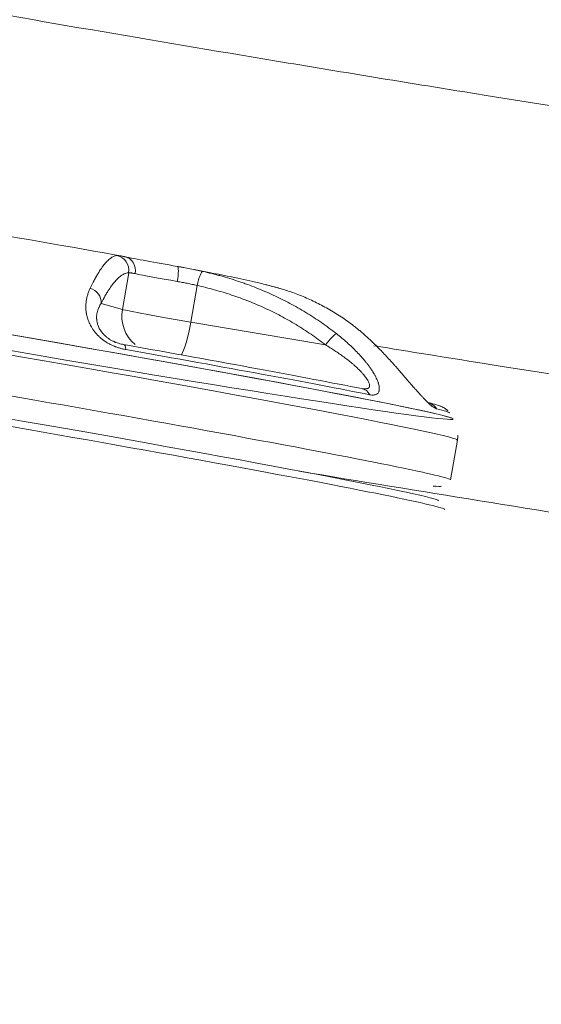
# Model space of a CAD drawing. Header units: millimetres. Extents: x -10 to 594, y 0 to 420.
# Tile 228 of 256: x 170.5 to 172.23, y 250.27 to 253.53. Entities that reach past the tile are written whole.
import ezdxf

# ---------------------------------------------------------------- set-up
doc = ezdxf.new("R2010")
doc.units = ezdxf.units.MM
doc.layers.add('1', color=7, linetype='Continuous', true_color=0xffffff)

msp = doc.modelspace()

# ---------------------------------------------------------------- linework, layer by layer
at = {"layer": '1', "color": 155, "linetype": 'Continuous', "lineweight": 13}
for p, q in [((170.8592, 252.694), (170.8383, 252.5727)), ((171.0859, 252.6521), (171.065, 252.5308)), ((170.7678, 252.5928), (170.8383, 252.5727)), ((171.065, 252.5308), (171.5114, 252.4551))]:
    msp.add_line(p, q, dxfattribs=at)
at = {"layer": '1', "color": 155, "linetype": 'Continuous', "lineweight": 18}
for p, q in [((171.9261, 252.0076), (171.9489, 252.1394)), ((171.9067, 251.9095), (171.9067, 251.9095))]:
    msp.add_line(p, q, dxfattribs=at)
for centre, major_axis, ratio, start_param, end_param in [((170.4857, 252.7975), (-0.7715, 0.133), 0.017114, 4.230072, 4.99672), ((170.429, 252.4691), (-1.5061, 0.2597), 0.017114, 3.143818, 6.283185), ((171.0627, 252.7121), (0.2464, -0.0425), 0.017114, 3.636579, 4.543016), ((170.395, 252.2716), (-1.5312, 0.264), 0.017114, 3.14156, 6.283185), ((170.378, 252.1731), (1.5287, -0.2636), 0.017114, 0, 3.147909), ((170.3822, 252.1977), (-1.5041, 0.2593), 0.017114, 3.147901, 6.117434), ((170.4347, 252.5019), (-1.4543, 0.2507), 0.017114, 3.748654, 4.430941), ((170.432, 252.4864), (1.4902, -0.2569), 0.017114, 0.607062, 1.289348), ((171.8391, 252.2152), (-0.0119, -0.0486), 0.970682, 2.395577, 2.975677), ((170.3907, 252.247), (1.5065, -0.2597), 0.017114, 6.088963, 6.247908)]:
    msp.add_ellipse(centre, major_axis=major_axis, ratio=ratio, start_param=start_param, end_param=end_param, dxfattribs=at)
at = {"layer": '1', "color": 155, "linetype": 'Continuous', "lineweight": 13}
for centre, major_axis, ratio, start_param, end_param in [((170.429, 252.4691), (-1.5061, 0.2597), 0.017114, 0.006675, 6.257333), ((170.8105, 252.7023), (0.0027, -0.0499), 0.986702, 1.352221, 2.889058), ((170.837, 252.6983), (-0.0101, -0.049), 0.879846, 1.606814, 3.17761), ((171.0542, 252.6629), (-0.1971, 0.034), 0.017114, 0.494986, 1.401423), ((171.0119, 252.6659), (-0.0086, -0.0492), 0.16854, 1.58816, 3.158956), ((171.0939, 252.6498), (0.011, 0.0488), 0.166129, 0.025523, 1.562361), ((170.4177, 252.4034), (-1.5312, 0.264), 0.017114, 3.141658, 6.283153), ((170.7191, 252.601), (0.0446, -0.0226), 0.879529, 0.339966, 1.729998), ((170.9599, 252.5521), (0.0342, 0.1202), 0.987183, 1.678238, 2.723529), ((171.033, 252.5397), (0.1971, -0.034), 0.017114, 3.300963, 4.878632), ((171.045, 252.5364), (0.0209, 0.1232), 0.165455, 3.552403, 4.695035), ((171.5194, 252.4529), (0.0308, 0.0394), 0.154103, 0.244175, 1.634208), ((170.8342, 252.4069), (-0.0087, -0.0492), 0.277707, 2.342133, 3.159408), ((171.6231, 252.2609), (-0.0097, -0.049), 0.821207, 2.354313, 3.171588), ((170.432, 252.4864), (1.4902, -0.2569), 0.017114, 0.016634, 0.242151)]:
    msp.add_ellipse(centre, major_axis=major_axis, ratio=ratio, start_param=start_param, end_param=end_param, dxfattribs=at)
for points, knots in [([(162.2415, 255.7691), (163.0456, 255.5684), (163.852, 255.3771), (164.863, 255.1493), (165.0653, 255.1043), (165.4703, 255.0155), (165.6729, 254.9716), (166.2813, 254.8417), (166.6874, 254.7574), (167.9075, 254.5107), (168.7231, 254.3547), (169.9497, 254.1328), (170.359, 254.0608), (170.9739, 253.9556), (171.2815, 253.9038), (171.5894, 253.853), (171.7948, 253.8193), (171.8975, 253.8026), (172.822, 253.6533), (173.6451, 253.5281), (174.8817, 253.3506), (175.2942, 253.2931), (176.1198, 253.1816), (177.3591, 253.0193), (178.6011, 252.8715), (180.2593, 252.6866), (181.0896, 252.6002), (181.9209, 252.5194)], [0, 0, 0, 0, 0.125, 0.125, 0.15625, 0.15625, 0.1875, 0.1875, 0.25, 0.25, 0.375, 0.375, 0.4375, 0.4375, 0.46875, 0.484375, 0.484375, 0.5, 0.5, 0.625, 0.625, 0.6875, 0.6875, 0.75, 0.875, 0.875, 1, 1, 1, 1]), ([(181.9048, 252.0226), (181.0719, 252.1037), (180.2402, 252.1905), (178.579, 252.3761), (177.7495, 252.475), (176.5071, 252.6331), (176.0933, 252.6874), (175.2662, 252.7994), (174.853, 252.8571), (173.6142, 253.0354), (172.7896, 253.1612), (171.8634, 253.3111), (171.7605, 253.3278), (171.5549, 253.3616), (171.2464, 253.4126), (170.9382, 253.4647), (170.3223, 253.5703), (169.9122, 253.6426), (168.6834, 253.8655), (167.8664, 254.0221), (166.6441, 254.2698), (166.2373, 254.3545), (165.6279, 254.4849), (165.4249, 254.5289), (165.0192, 254.6181), (164.0057, 254.844), (162.9959, 255.0841), (162.1904, 255.2855)], [0, 0, 0, 0, 0.125, 0.125, 0.25, 0.25, 0.3125, 0.3125, 0.375, 0.375, 0.5, 0.5, 0.515625, 0.515625, 0.53125, 0.5625, 0.5625, 0.625, 0.625, 0.75, 0.75, 0.8125, 0.8125, 0.84375, 0.84375, 0.875, 1, 1, 1, 1]), ([(170.8592, 252.694), (170.8559, 252.6939), (170.8526, 252.6932), (170.8458, 252.691), (170.8423, 252.6894), (170.8353, 252.6852), (170.8317, 252.6827), (170.8244, 252.6765), (170.8207, 252.6729), (170.8131, 252.6646), (170.8092, 252.66), (170.8013, 252.6495), (170.7973, 252.6438), (170.7911, 252.6343), (170.7885, 252.6302), (170.7859, 252.6258), (170.7849, 252.6241), (170.7844, 252.6232), (170.7828, 252.6205), (170.7817, 252.6186), (170.7764, 252.6093), (170.7721, 252.6013), (170.7678, 252.5928)], [0, 0, 0, 0, 0.125, 0.125, 0.25, 0.25, 0.375, 0.375, 0.5, 0.5, 0.625, 0.625, 0.75, 0.75, 0.8125, 0.828125, 0.828125, 0.84375, 0.84375, 0.875, 0.875, 1, 1, 1, 1]), ([(171.5114, 252.4551), (171.4957, 252.4674), (171.4798, 252.4791), (171.4473, 252.5014), (171.4308, 252.512), (171.3973, 252.5323), (171.3802, 252.542), (171.3456, 252.5603), (171.3281, 252.5689), (171.2924, 252.5853), (171.2653, 252.5968), (171.2353, 252.6081), (171.2236, 252.6123), (171.219, 252.614), (171.2166, 252.6148), (171.2096, 252.6172), (171.1862, 252.6252), (171.1625, 252.6324), (171.1244, 252.6429), (171.1052, 252.6477), (171.0859, 252.6521)], [0, 0, 0, 0, 0.125, 0.125, 0.25, 0.25, 0.375, 0.375, 0.5, 0.5, 0.625, 0.6875, 0.703125, 0.703125, 0.71875, 0.71875, 0.75, 0.875, 0.875, 1, 1, 1, 1]), ([(171.6722, 252.4522), (171.7918, 252.4328), (171.9115, 252.4135), (173.425, 252.1719), (174.8235, 251.9704), (176.2263, 251.7874)], [0, 0, 0, 0, 0.079079, 0.079079, 1, 1, 1, 1])]:
    msp.add_open_spline(points, degree=3, knots=knots, dxfattribs=at)
at = {"layer": '1', "color": 155, "linetype": 'Continuous', "lineweight": 18}
for points, knots in [([(170.7317, 252.6433), (170.736, 252.6523), (170.7414, 252.6629), (170.7467, 252.6725), (170.7482, 252.6754), (170.7487, 252.6763), (170.7498, 252.6782), (170.7524, 252.6828), (170.7549, 252.6871), (170.761, 252.6972), (170.765, 252.7033), (170.7727, 252.7143), (170.7765, 252.7193), (170.7839, 252.7281), (170.7875, 252.732), (170.7945, 252.7386), (170.798, 252.7414), (170.8046, 252.746), (170.8079, 252.7478), (170.8142, 252.7503), (170.8173, 252.751), (170.8202, 252.7513)], [0, 0, 0, 0, 0.125, 0.15625, 0.15625, 0.171875, 0.171875, 0.1875, 0.25, 0.25, 0.375, 0.375, 0.5, 0.5, 0.625, 0.625, 0.75, 0.75, 0.875, 0.875, 1, 1, 1, 1]), ([(170.8202, 252.7513), (170.8213, 252.7514), (170.8238, 252.7513), (170.8275, 252.7509), (170.8307, 252.7504), (170.8324, 252.7501), (170.8345, 252.7497), (170.8355, 252.7495), (170.8361, 252.7494), (170.8365, 252.7493), (170.8394, 252.7488), (170.8424, 252.7482), (170.8455, 252.7475)], [0, 0, 0, 0, 0.25, 0.5, 0.5, 0.625, 0.6875, 0.71875, 0.71875, 0.75, 0.75, 1, 1, 1, 1]), ([(170.8805, 252.6912), (170.8779, 252.6917), (170.8752, 252.6923), (170.8727, 252.6927), (170.8722, 252.6928), (170.8719, 252.6928), (170.8711, 252.693), (170.8696, 252.6933), (170.8682, 252.6935), (170.8655, 252.6939), (170.8624, 252.6942), (170.8601, 252.6942), (170.8592, 252.694)], [0, 0, 0, 0, 0.25, 0.28125, 0.28125, 0.3125, 0.3125, 0.375, 0.5, 0.5, 0.75, 1, 1, 1, 1]), ([(171.0204, 252.7152), (171.0222, 252.7148), (171.024, 252.7145), (171.0275, 252.7139), (171.0328, 252.713), (171.0381, 252.712), (171.0487, 252.7101), (171.0628, 252.7074), (171.0838, 252.7032), (171.0977, 252.7002), (171.1047, 252.6986)], [0, 0, 0, 0, 0.0625, 0.0625, 0.125, 0.25, 0.25, 0.5, 0.75, 1, 1, 1, 1]), ([(171.3607, 252.6421), (171.3473, 252.6459), (171.3162, 252.6546), (171.2668, 252.6662), (171.1976, 252.6811), (171.1217, 252.6961), (171.076, 252.7048)], [0, 0, 0, 0, 0.1112, 0.276975, 0.599645, 1, 1, 1, 1]), ([(171.1047, 252.6986), (171.1148, 252.6964), (171.1248, 252.694), (171.1398, 252.6902), (171.1448, 252.6889), (171.1547, 252.6863), (171.1796, 252.6795), (171.2092, 252.6705), (171.2336, 252.6621), (171.2409, 252.6596), (171.2433, 252.6587), (171.2482, 252.657), (171.2603, 252.6526), (171.2723, 252.648), (171.3009, 252.6367), (171.3198, 252.6286), (171.3569, 252.6115), (171.3752, 252.6024), (171.4112, 252.5832), (171.429, 252.5731), (171.4639, 252.5519), (171.4811, 252.5407), (171.5149, 252.5173), (171.5315, 252.5051), (171.5478, 252.4923)], [0, 0, 0, 0, 0.0625, 0.0625, 0.09375, 0.09375, 0.125, 0.25, 0.28125, 0.28125, 0.296875, 0.296875, 0.3125, 0.375, 0.375, 0.5, 0.5, 0.625, 0.625, 0.75, 0.75, 0.875, 0.875, 1, 1, 1, 1]), ([(171.0859, 252.6521), (171.0805, 252.6534), (171.0696, 252.6558), (171.0533, 252.6592), (171.0423, 252.6613), (171.0341, 252.6628), (171.03, 252.6636), (171.0259, 252.6643), (171.0231, 252.6648), (171.0218, 252.665), (171.0204, 252.6653)], [0, 0, 0, 0, 0.25, 0.5, 0.75, 0.75, 0.875, 0.9375, 0.9375, 1, 1, 1, 1]), ([(170.8501, 252.4395), (170.8464, 252.4402), (170.839, 252.4417), (170.8316, 252.4437), (170.8242, 252.4459), (170.8196, 252.4475), (170.8146, 252.4494), (170.8132, 252.4499), (170.8123, 252.4503), (170.8118, 252.4505), (170.8095, 252.4514), (170.8077, 252.4522), (170.8024, 252.4546), (170.7954, 252.458), (170.7887, 252.4619), (170.7838, 252.4649), (170.7814, 252.4665), (170.779, 252.4681), (170.7774, 252.4692), (170.7767, 252.4698), (170.7728, 252.4726), (170.7698, 252.475), (170.7642, 252.4797), (170.7588, 252.4846), (170.7539, 252.4898), (170.751, 252.493), (170.7505, 252.4937), (170.7493, 252.495), (170.7477, 252.497), (170.7461, 252.499), (170.743, 252.503), (170.7411, 252.5057), (170.7376, 252.5111), (170.7355, 252.5144), (170.7337, 252.5178), (170.7329, 252.5192), (170.7326, 252.5199), (170.7315, 252.5219), (170.7309, 252.5232), (170.7289, 252.5273), (170.7278, 252.5299), (170.7256, 252.5352), (170.7237, 252.5405), (170.7215, 252.5482), (170.72, 252.5546), (170.7192, 252.559), (170.7189, 252.5608), (170.7187, 252.5621), (170.7186, 252.5627), (170.7182, 252.5658), (170.7177, 252.5706), (170.7173, 252.5777), (170.7172, 252.5823), (170.7174, 252.5891), (170.7177, 252.5935), (170.7187, 252.602), (170.7194, 252.6061), (170.7211, 252.6142), (170.7222, 252.6181), (170.7245, 252.6257), (170.7258, 252.6294), (170.7286, 252.6365), (170.7301, 252.64), (170.7317, 252.6433)], [0, 0, 0, 0, 0.03125, 0.0625, 0.0625, 0.09375, 0.101562, 0.105469, 0.105469, 0.109375, 0.109375, 0.125, 0.125, 0.15625, 0.1875, 0.1875, 0.203125, 0.210937, 0.210937, 0.21875, 0.21875, 0.25, 0.25, 0.28125, 0.3125, 0.3125, 0.320312, 0.320312, 0.328125, 0.34375, 0.34375, 0.375, 0.375, 0.40625, 0.414062, 0.414062, 0.421875, 0.421875, 0.4375, 0.4375, 0.46875, 0.46875, 0.5, 0.53125, 0.5625, 0.578125, 0.585938, 0.585938, 0.59375, 0.59375, 0.625, 0.65625, 0.6875, 0.6875, 0.75, 0.75, 0.8125, 0.8125, 0.875, 0.875, 0.9375, 0.9375, 1, 1, 1, 1]), ([(171.6638, 252.4677), (171.6511, 252.4798), (171.6349, 252.4942), (171.6181, 252.5078), (171.6131, 252.5118), (171.6114, 252.5132), (171.608, 252.5158), (171.5996, 252.5224), (171.591, 252.5288), (171.5703, 252.5436), (171.5563, 252.5529), (171.5278, 252.5705), (171.5134, 252.5787), (171.4841, 252.5941), (171.4693, 252.6013), (171.4393, 252.6146), (171.424, 252.6207), (171.3932, 252.632), (171.3776, 252.6372), (171.346, 252.6465), (171.33, 252.6507), (171.3138, 252.6544)], [0, 0, 0, 0, 0.125, 0.15625, 0.15625, 0.171875, 0.171875, 0.1875, 0.25, 0.25, 0.375, 0.375, 0.5, 0.5, 0.625, 0.625, 0.75, 0.75, 0.875, 0.875, 1, 1, 1, 1]), ([(170.7678, 252.5928), (170.7665, 252.5908), (170.7653, 252.5889), (170.763, 252.5847), (170.7619, 252.5826), (170.7604, 252.5793), (170.7599, 252.5782), (170.7589, 252.5759), (170.7585, 252.5748), (170.7572, 252.5712), (170.7564, 252.5688), (170.7551, 252.5638), (170.7545, 252.5612), (170.7536, 252.5558), (170.7533, 252.5531), (170.753, 252.5487), (170.7529, 252.5458), (170.753, 252.5424), (170.7532, 252.54), (170.7532, 252.5392), (170.7533, 252.538), (170.7534, 252.5372), (170.7537, 252.5348), (170.7542, 252.5316), (170.755, 252.5282), (170.7558, 252.5248), (170.7563, 252.5231), (170.7575, 252.5195), (170.7582, 252.5177), (170.7593, 252.515), (170.7599, 252.5136), (170.7608, 252.5117), (170.7613, 252.5108), (170.7625, 252.5084), (170.7636, 252.5065), (170.7659, 252.5027), (170.7672, 252.5007), (170.7694, 252.4978), (170.7705, 252.4964), (170.7717, 252.4949), (170.7725, 252.4939), (170.7729, 252.4934), (170.7738, 252.4924), (170.7742, 252.4919), (170.7751, 252.491), (170.7756, 252.4905), (170.777, 252.489), (170.7779, 252.488), (170.7809, 252.4852), (170.783, 252.4833), (170.7864, 252.4805), (170.7881, 252.4792), (170.7899, 252.4779), (170.7909, 252.4772), (170.7912, 252.477), (170.7918, 252.4765), (170.7927, 252.4759), (170.7937, 252.4752), (170.795, 252.4744), (170.7956, 252.474), (170.7976, 252.4728), (170.7989, 252.472), (170.803, 252.4697), (170.8057, 252.4683), (170.8099, 252.4663), (170.8121, 252.4653), (170.8142, 252.4644), (170.8153, 252.464), (170.8157, 252.4639), (170.8164, 252.4636), (170.8167, 252.4634), (170.82, 252.4622), (170.8229, 252.4612), (170.8286, 252.4594), (170.8314, 252.4587), (170.8371, 252.4573), (170.8399, 252.4567), (170.8427, 252.4562)], [0, 0, 0, 0, 0.0625, 0.0625, 0.125, 0.125, 0.15625, 0.15625, 0.1875, 0.1875, 0.25, 0.25, 0.3125, 0.3125, 0.375, 0.375, 0.40625, 0.4375, 0.445313, 0.453125, 0.453125, 0.46875, 0.46875, 0.5, 0.53125, 0.53125, 0.5625, 0.5625, 0.59375, 0.59375, 0.609375, 0.617188, 0.625, 0.625, 0.65625, 0.65625, 0.6875, 0.6875, 0.703125, 0.710938, 0.710938, 0.71875, 0.71875, 0.726563, 0.726563, 0.734375, 0.734375, 0.75, 0.75, 0.78125, 0.78125, 0.796875, 0.804688, 0.804688, 0.808594, 0.808594, 0.8125, 0.820313, 0.820313, 0.828125, 0.828125, 0.84375, 0.84375, 0.875, 0.875, 0.890625, 0.898438, 0.898438, 0.902344, 0.902344, 0.90625, 0.90625, 0.9375, 0.9375, 0.96875, 0.96875, 1, 1, 1, 1]), ([(171.5478, 252.4923), (171.5539, 252.4875), (171.5598, 252.4827), (171.5716, 252.4729), (171.5773, 252.4679), (171.5886, 252.4579), (171.5941, 252.4528), (171.6049, 252.4424), (171.6102, 252.4372), (171.6205, 252.4266), (171.6255, 252.4212), (171.6328, 252.413), (171.6352, 252.4103), (171.6382, 252.4068), (171.6388, 252.4061), (171.6399, 252.4047), (171.6417, 252.4026), (171.6434, 252.4005), (171.6467, 252.3964), (171.6511, 252.3908), (171.6573, 252.3824), (171.6632, 252.3741), (171.6672, 252.3678), (171.6694, 252.3643), (171.6702, 252.3629), (171.6706, 252.3622), (171.6719, 252.3601), (171.6727, 252.3587), (171.675, 252.3546), (171.678, 252.3492), (171.6805, 252.3439), (171.6828, 252.3386), (171.6839, 252.336), (171.6853, 252.3322), (171.6858, 252.331), (171.6864, 252.3291), (171.6866, 252.3285), (171.6869, 252.3272), (171.6871, 252.3266), (171.688, 252.3236), (171.6886, 252.3213), (171.6894, 252.3167), (171.6897, 252.3146), (171.6899, 252.3105), (171.6899, 252.3085), (171.6897, 252.3062), (171.6896, 252.3057), (171.6895, 252.3048), (171.6893, 252.3035), (171.689, 252.3023), (171.6882, 252.2999), (171.687, 252.297), (171.6851, 252.2947), (171.6835, 252.2932), (171.6829, 252.2928), (171.6821, 252.2922), (171.682, 252.2921), (171.6816, 252.2919), (171.6812, 252.2916), (171.6807, 252.2914), (171.6789, 252.2905), (171.6775, 252.29), (171.6742, 252.2892), (171.6717, 252.2888), (171.6688, 252.2888), (171.6674, 252.2888), (171.6669, 252.2888), (171.6659, 252.2889), (171.6654, 252.2889), (171.6628, 252.2892), (171.6607, 252.2895), (171.6585, 252.2899)], [0, 0, 0, 0, 0.0625, 0.0625, 0.125, 0.125, 0.1875, 0.1875, 0.25, 0.25, 0.3125, 0.3125, 0.34375, 0.34375, 0.351562, 0.351562, 0.359375, 0.375, 0.375, 0.40625, 0.4375, 0.46875, 0.5, 0.507812, 0.507812, 0.515625, 0.515625, 0.53125, 0.53125, 0.5625, 0.59375, 0.59375, 0.625, 0.625, 0.640625, 0.640625, 0.648437, 0.648437, 0.65625, 0.65625, 0.6875, 0.6875, 0.71875, 0.71875, 0.75, 0.75, 0.757812, 0.757812, 0.765625, 0.78125, 0.78125, 0.8125, 0.84375, 0.84375, 0.859375, 0.859375, 0.863281, 0.863281, 0.867187, 0.875, 0.875, 0.90625, 0.90625, 0.9375, 0.953125, 0.953125, 0.960937, 0.960937, 0.96875, 0.96875, 1, 1, 1, 1]), ([(171.8798, 252.2431), (171.8789, 252.2433), (171.8769, 252.244), (171.8745, 252.2452), (171.8719, 252.2467), (171.8702, 252.2478), (171.8681, 252.2493), (171.8675, 252.2498), (171.8671, 252.25), (171.8669, 252.2502), (171.8659, 252.2509), (171.8651, 252.2516), (171.8626, 252.2536), (171.859, 252.2565), (171.8542, 252.2609), (171.8506, 252.2643), (171.849, 252.2658), (171.8479, 252.2669), (171.8474, 252.2674), (171.8447, 252.2701), (171.8424, 252.2724), (171.8379, 252.2771), (171.8332, 252.282), (171.8284, 252.2872), (171.8253, 252.2906), (171.8247, 252.2913), (171.8234, 252.2926), (171.8216, 252.2947), (171.8197, 252.2968), (171.8159, 252.301), (171.8134, 252.3038), (171.8084, 252.3096), (171.8052, 252.3132), (171.802, 252.3169), (171.8007, 252.3184), (171.8, 252.3191), (171.7981, 252.3213), (171.7968, 252.3228), (171.793, 252.3272), (171.7904, 252.3302), (171.7853, 252.3361), (171.7803, 252.342), (171.7727, 252.3508), (171.7664, 252.358), (171.762, 252.3631), (171.7601, 252.3653), (171.7589, 252.3667), (171.7582, 252.3674), (171.7551, 252.371), (171.7501, 252.3768), (171.7427, 252.3851), (171.7378, 252.3906), (171.7305, 252.3988), (171.7256, 252.4041), (171.716, 252.4146), (171.7112, 252.4197), (171.7017, 252.4299), (171.6969, 252.4348), (171.6874, 252.4446), (171.6827, 252.4493), (171.6732, 252.4587), (171.6685, 252.4632), (171.6638, 252.4677)], [0, 0, 0, 0, 0.03125, 0.0625, 0.0625, 0.09375, 0.101563, 0.105469, 0.105469, 0.109375, 0.109375, 0.125, 0.125, 0.15625, 0.1875, 0.203125, 0.210938, 0.210938, 0.21875, 0.21875, 0.25, 0.25, 0.28125, 0.3125, 0.3125, 0.320313, 0.320313, 0.328125, 0.34375, 0.34375, 0.375, 0.375, 0.40625, 0.414063, 0.414063, 0.421875, 0.421875, 0.4375, 0.4375, 0.46875, 0.46875, 0.5, 0.53125, 0.5625, 0.578125, 0.585938, 0.585938, 0.59375, 0.59375, 0.625, 0.65625, 0.6875, 0.6875, 0.75, 0.75, 0.8125, 0.8125, 0.875, 0.875, 0.9375, 0.9375, 1, 1, 1, 1]), ([(171.6316, 252.3102), (171.6337, 252.3098), (171.6357, 252.3095), (171.6382, 252.3092), (171.6386, 252.3092), (171.6396, 252.3091), (171.641, 252.309), (171.6423, 252.309), (171.6449, 252.3091), (171.6465, 252.3092), (171.6495, 252.3098), (171.6508, 252.3103), (171.6521, 252.3109), (171.6523, 252.311), (171.6526, 252.3112), (171.653, 252.3114), (171.6534, 252.3117), (171.6538, 252.312), (171.6539, 252.3121), (171.6541, 252.3123), (171.6545, 252.3126), (171.6548, 252.3129), (171.6558, 252.314), (171.657, 252.3161), (171.6575, 252.3187), (171.6575, 252.3203), (171.6575, 252.3205), (171.6575, 252.3208), (171.6575, 252.3214), (171.6574, 252.3227), (171.6572, 252.3239), (171.6566, 252.3263), (171.6561, 252.328), (171.6548, 252.3315), (171.6539, 252.3333), (171.6528, 252.3354), (171.6527, 252.3356), (171.6524, 252.3361), (171.6521, 252.3368), (171.6511, 252.3385), (171.6502, 252.3399), (171.6484, 252.3428), (171.6471, 252.3447), (171.6443, 252.3487), (171.6428, 252.3506), (171.6396, 252.3546), (171.6376, 252.357), (171.6354, 252.3595), (171.6345, 252.3605), (171.6341, 252.361), (171.6327, 252.3625), (171.6318, 252.3635), (171.629, 252.3665), (171.6252, 252.3704), (171.6193, 252.3763), (171.613, 252.3821), (171.6077, 252.3869), (171.6044, 252.3897), (171.6022, 252.3916), (171.601, 252.3926), (171.5954, 252.3973), (171.5909, 252.401), (171.5815, 252.4082), (171.5768, 252.4118), (171.5672, 252.4188), (171.5623, 252.4223), (171.5524, 252.4291), (171.5474, 252.4325), (171.5373, 252.4391), (171.5271, 252.4457), (171.5167, 252.452), (171.5114, 252.4551)], [0, 0, 0, 0, 0.03125, 0.03125, 0.039063, 0.039063, 0.046875, 0.0625, 0.0625, 0.09375, 0.09375, 0.125, 0.125, 0.128906, 0.128906, 0.132813, 0.140625, 0.140625, 0.144531, 0.144531, 0.148438, 0.15625, 0.15625, 0.1875, 0.21875, 0.21875, 0.222656, 0.222656, 0.226563, 0.234375, 0.25, 0.25, 0.28125, 0.28125, 0.3125, 0.3125, 0.316406, 0.316406, 0.320313, 0.328125, 0.34375, 0.34375, 0.375, 0.375, 0.40625, 0.40625, 0.4375, 0.445313, 0.445313, 0.453125, 0.453125, 0.46875, 0.46875, 0.5, 0.53125, 0.5625, 0.59375, 0.609375, 0.609375, 0.625, 0.625, 0.6875, 0.6875, 0.75, 0.75, 0.8125, 0.8125, 0.875, 0.875, 0.9375, 1, 1, 1, 1]), ([(171.9174, 252.2357), (171.9169, 252.2364), (171.9137, 252.2405), (171.9074, 252.2445), (171.8987, 252.25), (171.8845, 252.2548), (171.8656, 252.2611), (171.851, 252.2638)], [0, 0, 0, 0, 0.010887, 0.069698, 0.155191, 0.342191, 1, 1, 1, 1]), ([(183.557, 250.5422), (183.3072, 250.5637), (182.3009, 250.6524), (180.4747, 250.8283), (178.0178, 251.0988), (175.3769, 251.4322), (173.1594, 251.7547), (171.8233, 251.9701), (171.4241, 252.0364)], [0, 0, 0, 0, 0.06142, 0.247412, 0.449464, 0.667321, 0.90049, 1, 1, 1, 1]), ([(150.6333, 251.4123), (151.3008, 251.2207), (151.9729, 251.0327), (152.8186, 250.8024), (152.988, 250.7566), (153.3273, 250.6654), (153.4952, 250.6206), (153.8266, 250.5327), (153.9904, 250.4896), (154.233, 250.4261), (154.3133, 250.4052), (154.4731, 250.3637), (154.5529, 250.343), (154.9601, 250.2379), (155.3042, 250.1502), (155.7568, 250.0367), (155.848, 250.0139), (156.0288, 249.969), (156.1187, 249.9467), (156.3873, 249.8805), (156.5645, 249.8371), (157.0906, 249.7091), (157.4342, 249.6267), (157.9399, 249.5073), (158.1068, 249.4683), (158.4374, 249.3914), (158.6022, 249.3534), (158.9322, 249.2778), (159.0972, 249.2403), (159.3446, 249.1845), (159.4271, 249.166), (159.592, 249.129), (159.6743, 249.1107), (160.0987, 249.0164), (160.4693, 248.9353), (160.9203, 248.8386), (160.9707, 248.8279), (161.0697, 248.8067), (161.1187, 248.7963), (161.2642, 248.7654), (161.3592, 248.7453), (161.6378, 248.6867), (161.8154, 248.6497), (162.0697, 248.5972), (162.1521, 248.5802), (162.3143, 248.547), (162.3957, 248.5303), (162.6406, 248.4805), (162.8049, 248.4474), (163.3011, 248.3482), (163.6358, 248.2824), (164.3165, 248.151), (164.6623, 248.0854), (165.3646, 247.9548), (165.7213, 247.8897), (166.174, 247.8088), (166.2649, 247.7926), (166.4455, 247.7607), (166.5354, 247.7449), (166.8042, 247.6978), (166.982, 247.667), (167.5113, 247.5763), (167.8586, 247.518), (168.3715, 247.4337), (168.5411, 247.4061), (168.7935, 247.3654), (168.8768, 247.3521), (169.0473, 247.3249), (169.1341, 247.3112), (169.5753, 247.2416), (169.9522, 247.1835), (170.5539, 247.0933), (170.7604, 247.0627), (171.0794, 247.0162), (171.1872, 247.0006), (171.3513, 246.9771), (171.4063, 246.9692), (171.4895, 246.9574), (171.5167, 246.9535), (171.5749, 246.9452), (171.606, 246.9408), (171.9036, 246.8987), (172.2946, 246.8438), (173.0727, 246.74), (173.3639, 246.7018), (173.8487, 246.64), (174.0183, 246.6186), (174.2847, 246.5855), (174.3727, 246.5746), (174.545, 246.5535), (174.6297, 246.5432), (175.3786, 246.4526), (175.9491, 246.388), (176.5422, 246.323), (176.6548, 246.3108), (176.868, 246.2879), (176.9674, 246.2773), (177.2677, 246.2457), (177.465, 246.2253), (179.2136, 246.048), (180.5785, 245.9331), (181.8946, 245.8348), (182.0378, 245.8243), (182.3181, 245.8042), (182.4549, 245.7946), (182.8658, 245.7662), (183.1369, 245.7482), (183.9417, 245.6969), (184.467, 245.6662), (185.4949, 245.6113), (185.9975, 245.587), (186.7342, 245.5548), (186.9769, 245.5448), (187.4565, 245.5261), (187.6931, 245.5175), (189.8042, 245.4451), (191.5752, 245.4187), (193.2369, 245.4191)], [0, 0, 0, 0, 0.0625, 0.0625, 0.078125, 0.078125, 0.09375, 0.09375, 0.109375, 0.109375, 0.117188, 0.117188, 0.125, 0.125, 0.15625, 0.15625, 0.164062, 0.164062, 0.171875, 0.171875, 0.1875, 0.1875, 0.21875, 0.21875, 0.234375, 0.234375, 0.25, 0.25, 0.265625, 0.265625, 0.273438, 0.273438, 0.28125, 0.28125, 0.3125, 0.3125, 0.316406, 0.316406, 0.320312, 0.320312, 0.328125, 0.328125, 0.34375, 0.34375, 0.351562, 0.351562, 0.359375, 0.359375, 0.375, 0.375, 0.40625, 0.40625, 0.4375, 0.4375, 0.46875, 0.46875, 0.476562, 0.476562, 0.484375, 0.484375, 0.5, 0.5, 0.53125, 0.53125, 0.546875, 0.546875, 0.554688, 0.554688, 0.5625, 0.5625, 0.59375, 0.59375, 0.609375, 0.609375, 0.617188, 0.617188, 0.621094, 0.621094, 0.623047, 0.623047, 0.625, 0.625, 0.640625, 0.640625, 0.648438, 0.648438, 0.652344, 0.652344, 0.654297, 0.654297, 0.65625, 0.65625, 0.671875, 0.671875, 0.675781, 0.675781, 0.679688, 0.679688, 0.6875, 0.6875, 0.75, 0.75, 0.757812, 0.757812, 0.765625, 0.765625, 0.78125, 0.78125, 0.8125, 0.8125, 0.84375, 0.84375, 0.859375, 0.859375, 0.875, 0.875, 1, 1, 1, 1])]:
    msp.add_open_spline(points, degree=3, knots=knots, dxfattribs=at)
msp.add_open_spline([(171.9472, 252.1385), (171.9514, 252.1467), (171.9494, 252.1552)], degree=2, dxfattribs=at)

doc.saveas('drawing.dxf')
